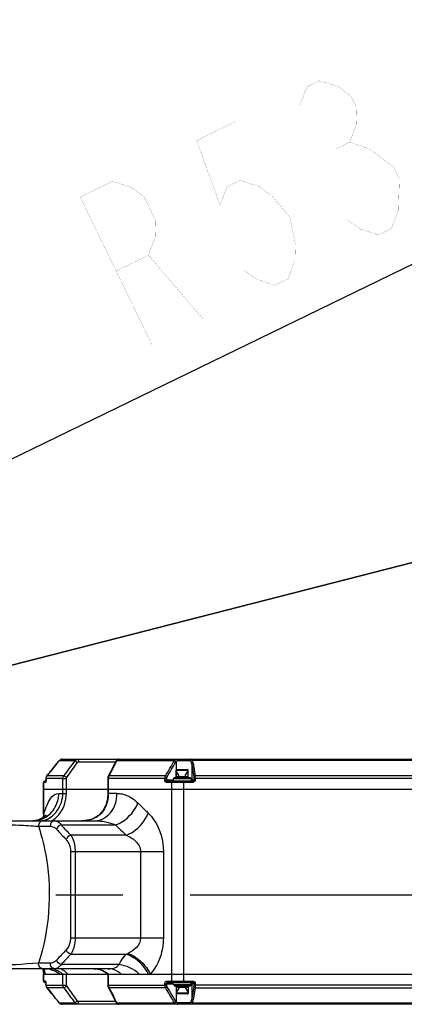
# Model space of a CAD drawing. Header units: millimetres. Extents: x 0 to 11890, y 0 to 8410.
# Tile 77 of 137: x 7762 to 8043, y 1992 to 2711. Entities that reach past the tile are written whole.
import ezdxf

# ---------------------------------------------------------------- set-up
doc = ezdxf.new("R2010")
doc.units = ezdxf.units.MM
doc.header["$LTSCALE"] = 653.95
doc.linetypes.add('CENTER', pattern=[0.6, 0.375, -0.075, 0.075, -0.075])
doc.layers.get('0').update_dxf_attribs({"linetype": 'CONTINUOUS'})
for name, color, linetype in [('204102000001_DXF_AXIS', 7, 'CONTINUOUS'), ('304102000016DXF_CONTINUOUS_LINE', 7, 'CONTINUOUS'), ('304105000070DXF_CONTINUOUS_LINE', 7, 'CONTINUOUS'), ('304106000010DXF_CONTINUOUS_LINE', 7, 'CONTINUOUS'), ('304107000007DXF_CONTINUOUS_LINE', 7, 'CONTINUOUS'), ('304107000008DXF_CONTINUOUS_LINE', 7, 'CONTINUOUS'), ('501023000065DXF_CONTINUOUS_LINE', 7, 'CONTINUOUS'), ('604006000002DXF_CONTINUOUS_LINE', 7, 'CONTINUOUS'), ('ZUIDAYUNDONGFANWEIDXF_DIMENSION', 7, 'CONTINUOUS')]:
    doc.layers.add(name, color=color, linetype=linetype)
doc.styles.get("Standard").update_dxf_attribs({"font": 'txt', "width": 0.7})
doc.dimstyles.new('DIMSTYLE_11', dxfattribs={"dimtxt": 120, "dimasz": 60, "dimexe": 1, "dimexo": 0, "dimtad": 1, "dimdsep": 46, "dimtxsty": 'Standard', "dimblk": '_FILLED', "dimblk1": '_FILLED', "dimblk2": '_FILLED', "dimcen": 0.09, "dimclrt": 5, "dimazin": 2, "dimtp": 0.8, "dimtm": 0.8, "dimtfac": 1, "dimtofl": 0, "dimtmove": 0, "dimatfit": 3, "dimldrblk": '_FILLED', "dimfxl": 0, "dimtolj": 1, "dimarcsym": 0})
doc.dimstyles.new('DIMSTYLE_12', dxfattribs={"dimtxt": 120, "dimasz": 60, "dimexe": 1, "dimexo": 0, "dimtad": 1, "dimdec": 0, "dimdsep": 46, "dimtxsty": 'Standard', "dimblk": '_FILLED', "dimblk1": '_FILLED', "dimblk2": '_FILLED', "dimcen": 0.09, "dimclrt": 5, "dimazin": 2, "dimtp": 2, "dimtm": 2, "dimtfac": 1, "dimtdec": 0, "dimtofl": 0, "dimtmove": 0, "dimatfit": 3, "dimldrblk": '_FILLED', "dimfxl": 0, "dimtolj": 1, "dimarcsym": 0})

# ---------------------------------------------------------------- blocks, each defined once
blk = doc.blocks.new('_FILLED')
at = {"color": 0, "linetype": 'ByBlock'}
blk.add_solid([(0, 0), (-1, 0.167), (-1, -0.167)], dxfattribs=at)
blk = doc.blocks.new('*D20')
at = {"layer": 'ZUIDAYUNDONGFANWEIDXF_DIMENSION', "color": 2, "linetype": 'Continuous'}
for p, q in [((7101.47, 2072.36), (8154.88, 2584.54)), ((7586.21, 2308.04), (7101.47, 2072.36)), ((7586.21, 2308.04), (7586.21, 2308.04))]:
    blk.add_line(p, q, dxfattribs=at)
at = {"layer": 'ZUIDAYUNDONGFANWEIDXF_DIMENSION', "color": 2, "linetype": 'Continuous', "xscale": 60, "yscale": 60, "zscale": 60, "rotation": 205.9299928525}
blk.add_blockref('_FILLED', (7586.21, 2308.04), dxfattribs=at)
blk = doc.blocks.new('*D21')
at = {"layer": 'ZUIDAYUNDONGFANWEIDXF_DIMENSION', "color": 2, "linetype": 'Continuous'}
for p, q in [((7101.47, 2072.36), (9596.57, 2711.23)), ((9052.85, 2572.01), (7101.47, 2072.36)), ((9052.85, 2572.01), (9052.85, 2572.01))]:
    blk.add_line(p, q, dxfattribs=at)
at = {"layer": 'ZUIDAYUNDONGFANWEIDXF_DIMENSION', "color": 2, "linetype": 'Continuous', "xscale": 60, "yscale": 60, "zscale": 60, "rotation": 194.361527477}
blk.add_blockref('_FILLED', (9052.85, 2572.01), dxfattribs=at)

msp = doc.modelspace()

# ---------------------------------------------------------------- linework, layer by layer
at = {"layer": '204102000001_DXF_AXIS', "color": 7, "linetype": 'CENTER'}
msp.add_line((7101.466, 2072.359), (8505.374, 2072.359), dxfattribs=at)
at = {"layer": '304102000016DXF_CONTINUOUS_LINE', "color": 7, "linetype": 'Continuous'}
for p, q in [((7779.182, 2149.359), (8380.935, 2149.359)), ((7779.182, 2131.166), (7779.182, 2149.359)), ((7826.115, 2149.359), (7826.115, 2146.359)), ((7778.304, 2128.264), (7774.811, 2126.827)), ((7779.181, 2131.166), (7779.056, 2128.823)), ((7685.169, 2126.359), (7816.812, 2126.359)), ((7774.811, 2126.827), (7771.198, 2126.359)), ((7826.459, 2018.359), (7685.153, 2018.359)), ((7778.883, 2018.326), (7779.15, 2015.122)), ((7779.15, 2015.122), (7779.181, 2014.359)), ((7779.18, 2014.359), (7826.115, 2014.359)), ((7779.281, 2018.359), (7780.262, 2018.325)), ((7825.469, 2015.131), (7826.285, 2014.359)), ((7826.285, 2014.359), (8285.923, 2014.359))]:
    msp.add_line(p, q, dxfattribs=at)
at = {"layer": '304102000016DXF_CONTINUOUS_LINE', "color": 9, "linetype": 'Continuous'}
for p, q in [((7779.456, 2131.166), (7779.456, 2149.359)), ((7790.382, 2146.359), (7795.937, 2146.359)), ((7793.318, 2146.359), (7793.318, 2149.359)), ((7795.937, 2146.359), (7795.937, 2149.359)), ((7832.759, 2146.359), (7826.115, 2146.359)), ((7826.504, 2149.359), (7826.504, 2146.359)), ((7872.989, 2014.359), (7872.989, 2149.359)), ((7881.617, 2014.359), (7881.617, 2149.359)), ((7779.182, 2131.166), (7779.456, 2131.166)), ((7779.456, 2131.166), (7779.544, 2131.471)), ((7775.558, 2122.359), (7784.166, 2122.359)), ((7792.051, 2123.359), (7831.799, 2123.359)), ((7839.54, 2115.859), (7799.081, 2115.859)), ((7798.94, 2103.859), (7866.701, 2103.859)), ((7798.94, 2103.859), (7798.94, 2040.859)), ((7802.315, 2103.859), (7802.315, 2040.859)), ((7850.125, 2103.859), (7850.125, 2040.859)), ((7866.701, 2103.859), (7866.701, 2040.859)), ((7798.94, 2040.859), (7866.701, 2040.859)), ((7799.081, 2028.859), (7839.609, 2028.859)), ((7784.166, 2022.359), (7775.558, 2022.359)), ((7834.395, 2021.359), (7792.051, 2021.359)), ((7779.15, 2015.122), (7779.353, 2015.133)), ((7779.405, 2014.735), (7779.353, 2015.133)), ((7779.456, 2014.359), (7779.405, 2014.735))]:
    msp.add_line(p, q, dxfattribs=at)
at = {"layer": '304102000016DXF_CONTINUOUS_LINE', "color": 7, "linetype": 'Continuous'}
for points in [[(7826.115, 2146.359), (7825.846, 2142.528), (7824.647, 2137.688), (7822.524, 2133.52), (7819.478, 2130.202), (7815.527, 2127.872)], [(7781.184, 2130.712), (7781.157, 2130.674), (7780.373, 2129.803), (7778.304, 2128.264)], [(7815.527, 2127.872), (7810.821, 2126.618), (7807.046, 2126.359)], [(7780.262, 2018.325), (7781.448, 2018.177), (7781.789, 2018.103)], [(7815.965, 2018.359), (7818.552, 2018.174), (7822.298, 2017.126), (7825.469, 2015.131)]]:
    msp.add_lwpolyline(points, dxfattribs=at)
at = {"layer": '304102000016DXF_CONTINUOUS_LINE', "color": 9, "linetype": 'Continuous'}
for centre, radius, start, end in [((8437.063, 2729.199), 833.533, 225.043101, 225.777465), ((7731.719, 2133.498), 47.794, 354.576567, 357.203634), ((7766.944, 2129.152), 12.812, 0.089551, 10.427325), ((7771.141, 2144.933), 18.573, 270.176446, 280.198442), ((7771.137, 2144.971), 18.612, 280.19009, 285.554476), ((7771.142, 2144.946), 18.586, 285.560866, 288.236375), ((7776.527, 2144.658), 18.299, 270.000631, 273.669523), ((7771.09, 2145.101), 18.75, 288.23886, 292.541156), ((7776.525, 2144.677), 18.318, 273.670781, 277.337113), ((7776.422, 2138.942), 12.676, 285.216044, 290.2372), ((7776.363, 2141.235), 17.401, 301.10729, 302.704595), ((7775.861, 2142.004), 18.32, 302.724682, 306.50431), ((8259.208, 2554.195), 635.496, 222.683868, 223.610681), ((8419.201, 2721.909), 838.632, 225.53854, 226.274939), ((8255.497, 2552.473), 636.234, 222.803702, 223.731265), ((8255.497, 1592.245), 636.234, 136.268735, 137.196298), ((8259.208, 1590.523), 635.496, 136.389319, 137.316132), ((7798.185, 2115.837), 96.338, 295.466615, 296.341749), ((7723.892, 2010.508), 55.653, 4.767815, 8.075508), ((7779.272, 1999.787), 18.572, 78.359536, 89.973283), ((7766.982, 2013.761), 13.567, 2.527525, 3.440473), ((7779.28, 1999.831), 18.527, 77.239106, 78.356451), ((7779.229, 1999.647), 18.718, 65.82955, 77.210507), ((7779.042, 1999.274), 19.135, 52.033255, 65.778428), ((7781.032, 1999.423), 21.799, 45.165975, 50.295484), ((7780.749, 1999.13), 22.206, 43.29965, 45.180994), ((7817.308, 2005.109), 13.076, 45.027837, 46.509756)]:
    msp.add_arc(centre, radius, start, end, dxfattribs=at)
for points, knots in [([(7778.278, 2127.784), (7781.807, 2129.248), (7788.133, 2134.559), (7790.382, 2142.46), (7790.382, 2146.359)], [0, 0, 0, 0, 0.4949557, 1, 1, 1, 1]), ([(7779.544, 2131.471), (7780.177, 2133.645), (7781.533, 2137.514), (7784.312, 2143.132), (7788.025, 2146.359), (7790.382, 2146.359)], [0, 0, 0, 0, 0.3533765, 0.6321287, 1, 1, 1, 1]), ([(7780.806, 2127.049), (7784.183, 2128.29), (7790.699, 2133.793), (7793.318, 2141.95), (7793.318, 2146.359)], [0, 0, 0, 0, 0.4493186, 1, 1, 1, 1]), ([(7786.76, 2127.278), (7788.108, 2128.275), (7793.336, 2133.289), (7795.937, 2140.839), (7795.937, 2146.359)], [0, 0, 0, 0, 0.233001, 1, 1, 1, 1]), ([(7826.504, 2146.359), (7826.504, 2142.51), (7825.099, 2134.721), (7819, 2129.194), (7815.593, 2127.839)], [0, 0, 0, 0, 0.5121201, 1, 1, 1, 1]), ([(7816.812, 2126.359), (7821.048, 2126.359), (7830.222, 2131.735), (7832.759, 2141.395), (7832.759, 2146.359)], [0, 0, 0, 0, 0.4603912, 1, 1, 1, 1]), ([(7832.759, 2146.359), (7834.089, 2146.359), (7839.806, 2145.719), (7845.01, 2142.454), (7848.11, 2139.359)], [0, 0, 0, 0, 0.2329036, 1, 1, 1, 1]), ([(7831.799, 2123.359), (7833.582, 2123.985), (7840.522, 2127.48), (7846.012, 2133.898), (7848.11, 2139.359)], [0, 0, 0, 0, 0.2441802, 1, 1, 1, 1]), ([(7839.54, 2115.859), (7841.303, 2116.494), (7848.186, 2120.026), (7853.606, 2126.424), (7855.718, 2131.859)], [0, 0, 0, 0, 0.2431815, 1, 1, 1, 1]), ([(7855.718, 2131.859), (7857.341, 2130.28), (7863.83, 2122.378), (7866.701, 2111.766), (7866.701, 2103.859)], [0, 0, 0, 0, 0.2226266, 1, 1, 1, 1]), ([(7701.237, 2124.396), (7708.36, 2123.925), (7722.249, 2123.2), (7742.158, 2123.793), (7759.816, 2123.462), (7770.688, 2122.68), (7775.558, 2122.359)], [0, 0, 0, 0, 0.2879641, 0.560407, 0.8031159, 1, 1, 1, 1]), ([(7778.898, 2126.359), (7778.019, 2126.359), (7776.125, 2125.329), (7775.558, 2123.357), (7775.558, 2122.359)], [0, 0, 0, 0, 0.4683615, 1, 1, 1, 1]), ([(7775.558, 2122.359), (7778.134, 2114.526), (7786.014, 2081.77), (7783.491, 2046.481), (7775.558, 2022.359)], [0, 0, 0, 0, 0.2451289, 1, 1, 1, 1]), ([(7778.865, 2126.509), (7779.009, 2126.536), (7779.305, 2126.597), (7779.599, 2126.67), (7779.749, 2126.711)], [0, 0, 0, 0, 0.4857905, 1, 1, 1, 1]), ([(7778.865, 2126.509), (7778.977, 2126.52), (7779.208, 2126.514), (7779.432, 2126.456), (7779.541, 2126.416)], [0, 0, 0, 0, 0.4932781, 1, 1, 1, 1]), ([(7787.457, 2126.359), (7786.589, 2126.359), (7784.714, 2125.315), (7784.166, 2123.355), (7784.166, 2122.359)], [0, 0, 0, 0, 0.4657962, 1, 1, 1, 1]), ([(7784.166, 2122.359), (7785.395, 2122.359), (7787.128, 2121.67), (7788.376, 2120.51), (7788.701, 2120.159)], [0, 0, 0, 0, 0.7200139, 1, 1, 1, 1]), ([(7787.457, 2126.359), (7787.863, 2126.359), (7789.748, 2126.048), (7791.219, 2124.568), (7792.051, 2123.359)], [0, 0, 0, 0, 0.2167515, 1, 1, 1, 1]), ([(7799.081, 2115.859), (7799.594, 2115.14), (7801.623, 2111.46), (7802.315, 2107.154), (7802.315, 2103.859)], [0, 0, 0, 0, 0.2114446, 1, 1, 1, 1]), ([(7839.54, 2115.859), (7842.04, 2114.782), (7846.921, 2112.071), (7850.124, 2106.68), (7850.125, 2103.859)], [0, 0, 0, 0, 0.4911232, 1, 1, 1, 1]), ([(7795.76, 2112.659), (7796.237, 2112.161), (7798.156, 2109.627), (7798.94, 2106.33), (7798.94, 2103.859)], [0, 0, 0, 0, 0.21815, 1, 1, 1, 1]), ([(7798.94, 2040.859), (7798.94, 2039.972), (7798.67, 2036.829), (7797.331, 2033.701), (7795.76, 2032.059)], [0, 0, 0, 0, 0.2808402, 1, 1, 1, 1]), ([(7802.315, 2040.859), (7802.315, 2039.678), (7802.044, 2035.528), (7800.819, 2031.297), (7799.081, 2028.859)], [0, 0, 0, 0, 0.2829837, 1, 1, 1, 1]), ([(7850.125, 2040.859), (7850.125, 2038.29), (7847.473, 2033.32), (7843.156, 2030.601), (7840.933, 2029.502)], [0, 0, 0, 0, 0.5089134, 1, 1, 1, 1]), ([(7866.701, 2040.859), (7866.701, 2038.257), (7865.875, 2028.783), (7861.767, 2019.497), (7857.158, 2014.359)], [0, 0, 0, 0, 0.2737877, 1, 1, 1, 1]), ([(7834.395, 2021.359), (7834.669, 2022.028), (7836.041, 2024.768), (7837.999, 2027.171), (7839.609, 2028.859)], [0, 0, 0, 0, 0.2364709, 1, 1, 1, 1]), ([(7855.744, 2014.359), (7853.417, 2019.396), (7847.995, 2025.205), (7841.314, 2028.307), (7839.609, 2028.859)], [0, 0, 0, 0, 0.7558319, 1, 1, 1, 1]), ([(7840.933, 2029.502), (7846.24, 2027.532), (7852.551, 2022.491), (7856.407, 2016.036), (7857.158, 2014.359)], [0, 0, 0, 0, 0.7549813, 1, 1, 1, 1]), ([(7775.558, 2022.359), (7764.643, 2021.64), (7746.961, 2020.282), (7722.042, 2021.024), (7708.067, 2020.563), (7700.869, 2020.182)], [0, 0, 0, 0, 0.4390871, 0.710687, 1, 1, 1, 1]), ([(7778.898, 2018.359), (7778.02, 2018.359), (7776.126, 2019.389), (7775.558, 2021.362), (7775.558, 2022.359)], [0, 0, 0, 0, 0.4683617, 1, 1, 1, 1]), ([(7788.701, 2024.559), (7788.376, 2024.209), (7787.128, 2023.049), (7785.395, 2022.359), (7784.166, 2022.359)], [0, 0, 0, 0, 0.279986, 1, 1, 1, 1]), ([(7787.457, 2018.359), (7786.589, 2018.359), (7784.714, 2019.404), (7784.166, 2021.363), (7784.166, 2022.359)], [0, 0, 0, 0, 0.4657962, 1, 1, 1, 1]), ([(7792.051, 2021.359), (7791.733, 2020.897), (7790.594, 2019.444), (7788.762, 2018.359), (7787.457, 2018.359)], [0, 0, 0, 0, 0.3006143, 1, 1, 1, 1]), ([(7826.459, 2018.359), (7828.079, 2018.359), (7831.196, 2018.276), (7833.549, 2020.35), (7834.395, 2021.359)], [0, 0, 0, 0, 0.5514935, 1, 1, 1, 1]), ([(7793.337, 2014.359), (7792.844, 2014.758), (7790.921, 2016.17), (7788.735, 2017.237), (7787.057, 2017.742)], [0, 0, 0, 0, 0.265669, 1, 1, 1, 1]), ([(7815.966, 2018.359), (7816.96, 2018.356), (7820.665, 2018.106), (7824.332, 2016.47), (7826.307, 2014.595)], [0, 0, 0, 0, 0.2673414, 1, 1, 1, 1]), ([(7835.979, 2014.359), (7835.312, 2014.99), (7832.597, 2017.184), (7829.03, 2018.359), (7826.459, 2018.359)], [0, 0, 0, 0, 0.2632346, 1, 1, 1, 1])]:
    msp.add_open_spline(points, degree=3, knots=knots, dxfattribs=at)
for points in [[(7777.372, 2126.359), (7777.872, 2126.359), (7778.373, 2126.419), (7778.865, 2126.509)], [(7792.051, 2123.359), (7790.58, 2122.889), (7789.227, 2121.611), (7788.701, 2120.159)], [(7815.593, 2127.839), (7812.906, 2126.77), (7809.937, 2126.361), (7807.046, 2126.359)], [(7816.812, 2126.359), (7821.907, 2126.359), (7827.138, 2125.416), (7831.799, 2123.359)], [(7799.081, 2115.859), (7797.621, 2115.378), (7796.291, 2114.102), (7795.76, 2112.659)], [(7799.081, 2028.859), (7797.621, 2029.34), (7796.291, 2030.617), (7795.76, 2032.059)], [(7792.051, 2021.359), (7790.58, 2021.83), (7789.227, 2023.107), (7788.701, 2024.559)], [(7849.042, 2014.359), (7845.197, 2018.167), (7839.768, 2020.718), (7834.395, 2021.359)], [(7779.353, 2015.133), (7779.489, 2016.204), (7779.485, 2017.303), (7779.327, 2018.37)], [(7780.524, 2014.575), (7780.447, 2015.849), (7780.186, 2017.128), (7779.738, 2018.323)], [(7787.057, 2017.742), (7785.766, 2018.13), (7784.408, 2018.359), (7783.059, 2018.359)], [(7794.958, 2016.194), (7793.972, 2017.012), (7792.906, 2017.745), (7791.782, 2018.36)]]:
    msp.add_open_spline(points, degree=3, dxfattribs=at)
at = {"layer": '304105000070DXF_CONTINUOUS_LINE', "color": 7, "linetype": 'Continuous'}
for p, q in [((7874.466, 2157.959), (7886.466, 2157.959)), ((7874.466, 2156.959), (7874.466, 2157.959)), ((7886.466, 2156.959), (7886.466, 2157.959)), ((7874.466, 2006.759), (7874.466, 2005.759)), ((7874.466, 2005.759), (7886.466, 2005.759)), ((7886.466, 2006.759), (7886.466, 2005.759))]:
    msp.add_line(p, q, dxfattribs=at)
at = {"layer": '304106000010DXF_CONTINUOUS_LINE', "color": 7, "linetype": 'Continuous'}
for p, q in [((7886.966, 2156.959), (7873.966, 2156.959)), ((7873.966, 2156.959), (7873.966, 2155.359)), ((7886.966, 2156.959), (7886.966, 2155.359)), ((7873.966, 2006.759), (7873.966, 2008.359)), ((7873.966, 2006.759), (7886.966, 2006.759)), ((7886.966, 2006.759), (7886.966, 2008.359))]:
    msp.add_line(p, q, dxfattribs=at)
at = {"layer": '304107000007DXF_CONTINUOUS_LINE', "color": 7, "linetype": 'Continuous'}
for p, q in [((7779.182, 2014.359), (8363.773, 2014.359)), ((7779.182, 2009.359), (7779.182, 2014.359)), ((7826.115, 2014.359), (7826.115, 2006.382)), ((7780.963, 2008.359), (7780.181, 2008.359)), ((7781.035, 2007.77), (7781.048, 2007.359)), ((7781.048, 2006.385), (7781.048, 2007.359)), ((7869.861, 2008.359), (7887.909, 2008.359)), ((8378.15, 1992.359), (7792.916, 1992.359))]:
    msp.add_line(p, q, dxfattribs=at)
at = {"layer": '304107000007DXF_CONTINUOUS_LINE', "color": 9, "linetype": 'Continuous'}
for p, q in [((7779.456, 2009.359), (7779.456, 2014.359)), ((7793.318, 2006.38), (7793.318, 2014.359)), ((7795.937, 2006.38), (7795.937, 2014.359)), ((7826.504, 2014.359), (7826.504, 2006.382)), ((7872.989, 2009.359), (7872.989, 2014.359)), ((7881.617, 2009.359), (7881.617, 2014.359)), ((7780.573, 2009.359), (7779.182, 2009.359)), ((7781.048, 2007.359), (7781.077, 2007.359)), ((7781.048, 2006.385), (7795.937, 2006.38)), ((7781.077, 2006.385), (7781.077, 2007.359)), ((7826.504, 2006.382), (7826.115, 2006.382)), ((7826.504, 2006.382), (7832.242, 2006.382)), ((7832.242, 2006.382), (7869.187, 2006.382)), ((7867.79, 2007.359), (7873.966, 2007.359)), ((7867.79, 2006.382), (7867.79, 2007.359)), ((7869.109, 2009.359), (7888.026, 2009.359)), ((7869.187, 2006.382), (7869.187, 2007.359)), ((7875.966, 2005.759), (7875.966, 1994.2)), ((7890.016, 2007.359), (7886.966, 2007.359)), ((7887.359, 2007.359), (7887.359, 1996.073)), ((7888.913, 2007.359), (7888.913, 2006.533)), ((7890.016, 2006.533), (7888.913, 2006.533)), ((7890.016, 2007.359), (7890.016, 2006.533)), ((7890.016, 2006.533), (8114.754, 2006.534)), ((7781.712, 2004.529), (7781.72, 2004.549)), ((7781.72, 2004.549), (7793.911, 2004.551)), ((7826.992, 2004.552), (7868.266, 2004.55)), ((7888.821, 2005.176), (7887.359, 1996.073)), ((7889.892, 2004.498), (7888.431, 1995.395)), ((7889.892, 2004.498), (8114.917, 2004.499)), ((7788.991, 1995.56), (7788.998, 1995.579)), ((7790.581, 1993.537), (7790.604, 1993.538)), ((7790.604, 1993.538), (7802.206, 1993.53)), ((7831.783, 1994.359), (7804.656, 1994.359)), ((7832.523, 1993.531), (7874.76, 1993.533)), ((7886.173, 1993.359), (7877.157, 1993.359)), ((7887.864, 1993.325), (8118.995, 1993.325))]:
    msp.add_line(p, q, dxfattribs=at)
at = {"layer": '304107000007DXF_CONTINUOUS_LINE', "color": 7, "linetype": 'Continuous'}
for points in [[(7780.88, 2008.691), (7780.876, 2008.697), (7780.919, 2008.57)], [(7780.919, 2008.57), (7780.986, 2008.246), (7781.035, 2007.77)], [(7781.048, 2006.385), (7781.219, 2005.401), (7781.712, 2004.529)], [(7826.115, 2006.382), (7826.239, 2005.48), (7826.528, 2004.786)], [(7781.712, 2004.529), (7784.226, 2001.439), (7787.07, 1997.934), (7788.991, 1995.56)], [(7826.528, 2004.786), (7828.445, 2001.279), (7830.527, 1997.123), (7831.966, 1993.956)], [(7788.991, 1995.56), (7789.301, 1995.173), (7790.253, 1993.962), (7790.581, 1993.537)], [(7790.581, 1993.537), (7791.425, 1992.782), (7792.44, 1992.402), (7792.916, 1992.359)], [(7831.966, 1993.955), (7832.41, 1993.233), (7833.093, 1992.664), (7833.923, 1992.381), (7834.242, 1992.359)]]:
    msp.add_lwpolyline(points, dxfattribs=at)
at = {"layer": '304107000007DXF_CONTINUOUS_LINE', "color": 9, "linetype": 'Continuous'}
msp.add_lwpolyline([(7796.12, 2005.77), (7796.027, 2005.941), (7795.962, 2006.145), (7795.937, 2006.38)], dxfattribs=at)
at = {"layer": '304107000007DXF_CONTINUOUS_LINE', "color": 7, "linetype": 'Continuous'}
msp.add_arc((7780.182, 2009.359), 1, 180, 270, dxfattribs=at)
at = {"layer": '304107000007DXF_CONTINUOUS_LINE', "color": 9, "linetype": 'Continuous'}
for centre, radius, start, end in [((7784.003, 2006.385), 2.926, 180.006163, 186.023411), ((7784.014, 2006.386), 2.937, 186.016402, 194.096533), ((7784.004, 2006.384), 2.927, 194.11572, 203.463784), ((8098.687, 2211.028), 365.619, 214.152551, 216.266366), ((7830.319, 2006.383), 3.815, 180.010434, 187.39967), ((7784.077, 2006.415), 3.006, 203.442482, 215.153778), ((7784.04, 2006.389), 2.961, 215.160691, 218.414996), ((5466.819, 118.635), 2985.873, 38.947511, 39.169168), ((8090.355, 2219.063), 365.917, 215.890213, 218.050156), ((7829.722, 2006.192), 3.185, 203.471954, 210.977139), ((3061.533, -836.182), 5583.408, 30.451441, 30.582672), ((2991.312, -877.646), 5666.335, 30.452651, 30.5813), ((7710.944, 1932.54), 100.332, 37.441969, 38.925347), ((7745.428, 1955.887), 94.882, 23.374826, 23.742438), ((7876.274, 1997.634), 11.195, 341.075929, 351.986716), ((7878.503, 1997), 10.056, 338.564781, 350.816262)]:
    msp.add_arc(centre, radius, start, end, dxfattribs=at)
for points, knots in [([(7779.587, 2008.859), (7779.587, 2008.907), (7779.612, 2009.016), (7779.67, 2009.109), (7779.707, 2009.157)], [0, 0, 0, 0, 0.4396017, 1, 1, 1, 1]), ([(7780.681, 2009.311), (7780.664, 2009.326), (7780.631, 2009.349), (7780.591, 2009.359), (7780.573, 2009.359)], [0, 0, 0, 0, 0.5389518, 1, 1, 1, 1]), ([(7780.92, 2008.806), (7780.892, 2008.915), (7780.834, 2009.093), (7780.737, 2009.261), (7780.681, 2009.311)], [0, 0, 0, 0, 0.5983019, 1, 1, 1, 1]), ([(7780.703, 2008.859), (7780.703, 2008.907), (7780.728, 2009.016), (7780.786, 2009.109), (7780.823, 2009.157)], [0, 0, 0, 0, 0.4396624, 1, 1, 1, 1]), ([(7780.824, 2008.604), (7780.788, 2008.637), (7780.726, 2008.714), (7780.703, 2008.812), (7780.703, 2008.859)], [0, 0, 0, 0, 0.5057989, 1, 1, 1, 1]), ([(7781.009, 2008.36), (7780.997, 2008.439), (7780.972, 2008.589), (7780.939, 2008.737), (7780.92, 2008.806)], [0, 0, 0, 0, 0.527774, 1, 1, 1, 1]), ([(7793.911, 2004.551), (7794.235, 2004.518), (7795.027, 2005.007), (7795.717, 2005.439), (7796.12, 2005.77)], [0, 0, 0, 0, 0.3841, 1, 1, 1, 1]), ([(7867.79, 2007.359), (7867.79, 2007.616), (7867.86, 2008.42), (7868.53, 2009.359), (7869.109, 2009.359)], [0, 0, 0, 0, 0.3067652, 1, 1, 1, 1]), ([(7869.109, 2009.359), (7869.109, 2009.125), (7869.04, 2008.656), (7869.604, 2008.508), (7869.709, 2008.617)], [0, 0, 0, 0, 0.6075788, 1, 1, 1, 1]), ([(7869.187, 2007.359), (7869.187, 2007.584), (7869.188, 2007.869), (7869.455, 2008.267), (7869.635, 2008.122), (7869.692, 2008.053)], [0, 0, 0, 0, 0.5754537, 0.7701857, 1, 1, 1, 1]), ([(7872.989, 2009.359), (7872.989, 2009.126), (7872.918, 2008.658), (7873.481, 2008.508), (7873.584, 2008.617)], [0, 0, 0, 0, 0.6090265, 1, 1, 1, 1]), ([(7881.617, 2009.359), (7881.617, 2009.242), (7881.613, 2008.989), (7881.599, 2008.788), (7881.58, 2008.41), (7881.531, 2008.576), (7881.524, 2008.617)], [0, 0, 0, 0, 0.3557027, 0.6926262, 0.8727239, 1, 1, 1, 1]), ([(7887.005, 2008.19), (7887.066, 2008.152), (7887.177, 2008.064), (7887.227, 2007.925), (7887.227, 2007.859)], [0, 0, 0, 0, 0.5216473, 1, 1, 1, 1]), ([(7887.227, 2007.859), (7887.227, 2007.812), (7887.202, 2007.703), (7887.143, 2007.61), (7887.106, 2007.562)], [0, 0, 0, 0, 0.438932, 1, 1, 1, 1]), ([(7887.909, 2008.359), (7888.132, 2008.359), (7888.658, 2008.383), (7888.702, 2007.78), (7888.582, 2007.634)], [0, 0, 0, 0, 0.5416987, 1, 1, 1, 1]), ([(7888.026, 2009.359), (7888.026, 2009.242), (7888.022, 2008.99), (7888.008, 2008.788), (7887.989, 2008.41), (7887.939, 2008.576), (7887.932, 2008.617)], [0, 0, 0, 0, 0.3556133, 0.6924628, 0.8725821, 1, 1, 1, 1]), ([(7888.026, 2009.359), (7888.532, 2009.359), (7889.592, 2008.933), (7890.016, 2007.871), (7890.016, 2007.359)], [0, 0, 0, 0, 0.4971567, 1, 1, 1, 1]), ([(7888.913, 2006.533), (7888.913, 2006.222), (7888.925, 2005.867), (7888.849, 2005.486), (7888.812, 2005.445)], [0, 0, 0, 0, 0.8482806, 1, 1, 1, 1]), ([(7826.992, 2004.552), (7826.893, 2004.561), (7826.714, 2004.597), (7826.567, 2004.717), (7826.528, 2004.786)], [0, 0, 0, 0, 0.5571329, 1, 1, 1, 1]), ([(7826.992, 2004.552), (7827.487, 2003.679), (7829.376, 2000.257), (7831.11, 1996.747), (7832.279, 1994.089)], [0, 0, 0, 0, 0.2569764, 1, 1, 1, 1]), ([(7802.206, 1993.53), (7802.29, 1993.57), (7802.871, 1993.957), (7803.424, 1994.377), (7803.897, 1994.75)], [0, 0, 0, 0, 0.1333862, 1, 1, 1, 1]), ([(7804.535, 1992.359), (7804.588, 1992.359), (7804.568, 1992.664), (7804.685, 1993.19), (7804.656, 1993.888), (7804.656, 1994.359)], [0, 0, 0, 0, 0.0793453, 0.2957615, 1, 1, 1, 1]), ([(7832.523, 1993.531), (7832.399, 1993.565), (7832.173, 1993.662), (7832.01, 1993.854), (7831.966, 1993.955)], [0, 0, 0, 0, 0.5382328, 1, 1, 1, 1]), ([(7876.685, 1992.359), (7876.887, 1992.359), (7877.165, 1992.734), (7877.076, 1993.046), (7877.035, 1993.157)], [0, 0, 0, 0, 0.6315739, 1, 1, 1, 1]), ([(7886.988, 1992.359), (7886.79, 1992.359), (7886.323, 1992.447), (7886.275, 1992.989), (7886.383, 1993.157)], [0, 0, 0, 0, 0.4973043, 1, 1, 1, 1]), ([(7886.864, 1994.003), (7886.811, 1993.85), (7886.793, 1993.425), (7886.368, 1993.572), (7886.279, 1993.676)], [0, 0, 0, 0, 0.5418962, 1, 1, 1, 1]), ([(7887.864, 1993.325), (7887.822, 1993.183), (7887.688, 1992.768), (7887.29, 1992.359), (7886.988, 1992.359)], [0, 0, 0, 0, 0.328781, 1, 1, 1, 1])]:
    msp.add_open_spline(points, degree=3, knots=knots, dxfattribs=at)
for points in [[(7780.429, 2008.359), (7780.102, 2008.359), (7779.587, 2008.533), (7779.587, 2008.859)], [(7781.077, 2007.359), (7781.077, 2007.694), (7781.057, 2008.029), (7781.009, 2008.36)], [(7793.911, 2004.551), (7793.576, 2005.007), (7793.26, 2005.733), (7793.561, 2006.212)], [(7826.536, 2005.891), (7826.579, 2005.559), (7826.667, 2005.23), (7826.801, 2004.923)], [(7868.266, 2004.55), (7867.981, 2005.035), (7867.733, 2005.711), (7867.985, 2006.213)], [(7869.506, 2005.161), (7869.315, 2005.484), (7869.148, 2005.935), (7869.317, 2006.269)], [(7890.016, 2006.533), (7890.016, 2005.853), (7889.989, 2005.17), (7889.892, 2004.498)], [(7868.266, 2004.55), (7868.624, 2004.555), (7869.162, 2004.686), (7869.221, 2005.039)], [(7889.892, 2004.498), (7889.569, 2004.507), (7888.867, 2004.809), (7889.09, 2005.043)], [(7792.916, 1992.359), (7792.051, 1992.363), (7791.127, 1992.848), (7790.604, 1993.538)], [(7804.535, 1992.359), (7803.666, 1992.359), (7802.729, 1992.836), (7802.206, 1993.53)], [(7804.656, 1994.359), (7804.371, 1994.359), (7804.065, 1994.52), (7803.897, 1994.75)], [(7832.523, 1993.531), (7832.697, 1993.218), (7832.932, 1992.927), (7833.219, 1992.715)], [(7833.219, 1992.715), (7833.509, 1992.5), (7833.88, 1992.359), (7834.24, 1992.359)], [(7874.76, 1993.533), (7875.116, 1993.557), (7875.635, 1993.714), (7875.688, 1994.067)], [(7876.685, 1992.359), (7875.933, 1992.359), (7875.14, 1992.885), (7874.76, 1993.533)], [(7877.157, 1993.359), (7876.671, 1993.359), (7876.175, 1993.764), (7875.966, 1994.203)], [(7887.864, 1993.325), (7887.552, 1993.374), (7886.939, 1993.619), (7887.102, 1993.89)], [(7888.431, 1995.395), (7888.107, 1995.404), (7887.406, 1995.706), (7887.629, 1995.941)]]:
    msp.add_open_spline(points, degree=3, dxfattribs=at)
at = {"layer": '304107000008DXF_CONTINUOUS_LINE', "color": 7, "linetype": 'Continuous'}
for p, q in [((7792.923, 2171.359), (8378.15, 2171.359)), ((7831.966, 2169.763), (7831.966, 2169.762)), ((7781.048, 2157.334), (7781.048, 2156.359)), ((7826.115, 2157.337), (7826.115, 2149.359)), ((7779.182, 2149.359), (7779.182, 2154.359)), ((7780.963, 2155.359), (7780.181, 2155.359)), ((7780.918, 2155.146), (7780.893, 2155.063)), ((7780.985, 2155.467), (7780.918, 2155.146)), ((7887.909, 2155.359), (7869.861, 2155.359)), ((7779.182, 2149.359), (8363.773, 2149.359))]:
    msp.add_line(p, q, dxfattribs=at)
at = {"layer": '304107000008DXF_CONTINUOUS_LINE', "color": 9, "linetype": 'Continuous'}
for p, q in [((7788.998, 2168.139), (7788.991, 2168.159)), ((7790.604, 2170.181), (7790.581, 2170.182)), ((7802.206, 2170.188), (7790.604, 2170.181)), ((7804.656, 2169.359), (7831.783, 2169.359)), ((7874.76, 2170.185), (7832.523, 2170.188)), ((7875.966, 2169.518), (7875.966, 2157.959)), ((7877.157, 2170.359), (7886.173, 2170.359)), ((7887.359, 2167.646), (7887.359, 2156.359)), ((7887.359, 2167.646), (7888.821, 2158.543)), ((8118.995, 2170.394), (7887.864, 2170.394)), ((7888.431, 2168.324), (7889.892, 2159.221)), ((7793.318, 2157.339), (7781.048, 2157.334)), ((7781.077, 2157.334), (7781.077, 2156.359)), ((7781.72, 2159.17), (7781.712, 2159.189)), ((7793.911, 2159.168), (7781.72, 2159.17)), ((7793.318, 2157.339), (7795.937, 2157.339)), ((7793.318, 2149.359), (7793.318, 2157.339)), ((7795.937, 2149.359), (7795.937, 2157.339)), ((7826.504, 2157.337), (7826.115, 2157.337)), ((7832.242, 2157.337), (7826.504, 2157.337)), ((7826.504, 2157.337), (7826.504, 2149.359)), ((7868.266, 2159.169), (7826.992, 2159.166)), ((7869.187, 2157.337), (7832.242, 2157.337)), ((7867.79, 2156.359), (7867.79, 2157.337)), ((7869.187, 2156.359), (7869.187, 2157.337)), ((7890.016, 2157.186), (7888.913, 2157.186)), ((7888.913, 2157.186), (7888.913, 2156.359)), ((8114.917, 2159.219), (7889.892, 2159.221)), ((8114.754, 2157.185), (7890.016, 2157.186)), ((7890.016, 2157.186), (7890.016, 2156.359)), ((7780.573, 2154.359), (7779.182, 2154.359)), ((7779.456, 2149.359), (7779.456, 2154.359)), ((7781.077, 2156.359), (7781.048, 2156.359)), ((7867.79, 2156.359), (7873.966, 2156.359)), ((7888.026, 2154.359), (7869.109, 2154.359)), ((7872.989, 2149.359), (7872.989, 2154.359)), ((7881.617, 2149.359), (7881.617, 2154.359)), ((7886.966, 2156.359), (7890.016, 2156.359))]:
    msp.add_line(p, q, dxfattribs=at)
at = {"layer": '304107000008DXF_CONTINUOUS_LINE', "color": 7, "linetype": 'Continuous'}
for points in [[(7792.923, 2171.359), (7792.437, 2171.316), (7791.42, 2170.934), (7790.581, 2170.182)], [(7834.239, 2171.359), (7833.615, 2171.273), (7832.698, 2170.777), (7832.031, 2169.903), (7831.966, 2169.762)], [(7788.991, 2168.159), (7787.07, 2165.785), (7784.226, 2162.279), (7781.712, 2159.189)], [(7790.581, 2170.182), (7790.253, 2169.756), (7789.301, 2168.546), (7788.991, 2168.159)], [(7831.966, 2169.763), (7830.56, 2166.664), (7828.481, 2162.508), (7826.528, 2158.933)], [(7781.712, 2159.189), (7781.221, 2158.323), (7781.048, 2157.334)], [(7826.528, 2158.933), (7826.273, 2158.351), (7826.115, 2157.337)], [(7781.048, 2156.359), (7781.035, 2155.943), (7780.985, 2155.467)]]:
    msp.add_lwpolyline(points, dxfattribs=at)
at = {"layer": '304107000008DXF_CONTINUOUS_LINE', "color": 9, "linetype": 'Continuous'}
msp.add_lwpolyline([(7795.937, 2157.339), (7795.949, 2157.502), (7795.984, 2157.661), (7796.042, 2157.811), (7796.12, 2157.949)], dxfattribs=at)
for centre, radius, start, end in [((5466.816, 4045.086), 2985.876, 320.830832, 321.052488), ((7710.944, 2231.179), 100.332, 321.074652, 322.558031), ((8090.355, 1944.655), 365.917, 141.949844, 144.109787), ((8098.687, 1952.69), 365.62, 143.733636, 145.847448), ((7745.444, 2207.825), 94.864, 336.256309, 336.6252), ((3061.54, 4999.926), 5583.414, 329.417068, 329.548299), ((2991.381, 5041.326), 5666.255, 329.418682, 329.547333), ((7876.274, 2166.085), 11.195, 8.013284, 18.924071), ((7878.503, 2166.719), 10.056, 9.183738, 21.435218)]:
    msp.add_arc(centre, radius, start, end, dxfattribs=at)
at = {"layer": '304107000008DXF_CONTINUOUS_LINE', "color": 7, "linetype": 'Continuous'}
msp.add_arc((7780.182, 2154.359), 1, 90, 180, dxfattribs=at)
at = {"layer": '304107000008DXF_CONTINUOUS_LINE', "color": 9, "linetype": 'Continuous'}
for points in [[(7792.923, 2171.359), (7792.056, 2171.358), (7791.128, 2170.872), (7790.604, 2170.181)], [(7802.206, 2170.188), (7802.729, 2170.883), (7803.666, 2171.359), (7804.535, 2171.359)], [(7834.239, 2171.359), (7833.546, 2171.359), (7832.86, 2170.793), (7832.523, 2170.188)], [(7874.76, 2170.185), (7875.14, 2170.834), (7875.933, 2171.359), (7876.685, 2171.359)], [(7803.897, 2168.969), (7804.065, 2169.198), (7804.371, 2169.359), (7804.656, 2169.359)], [(7874.76, 2170.185), (7875.115, 2170.146), (7875.612, 2170.001), (7875.689, 2169.652)], [(7875.966, 2169.516), (7876.175, 2169.955), (7876.671, 2170.359), (7877.157, 2170.359)], [(7887.864, 2170.394), (7887.552, 2170.345), (7886.939, 2170.1), (7887.102, 2169.829)], [(7888.431, 2168.324), (7888.107, 2168.315), (7887.406, 2168.012), (7887.629, 2167.778)], [(7793.318, 2157.339), (7793.318, 2157.98), (7793.532, 2158.651), (7793.911, 2159.168)], [(7867.79, 2157.337), (7867.79, 2157.968), (7867.946, 2158.625), (7868.266, 2159.169)], [(7868.266, 2159.169), (7868.624, 2159.164), (7869.162, 2159.033), (7869.221, 2158.68)], [(7869.187, 2157.337), (7869.187, 2157.685), (7869.23, 2158.195), (7869.558, 2158.314)], [(7888.821, 2158.543), (7888.884, 2158.148), (7888.925, 2157.741), (7888.875, 2157.345)], [(7889.892, 2159.221), (7889.569, 2159.212), (7888.867, 2158.91), (7889.09, 2158.675)], [(7889.892, 2159.221), (7889.989, 2158.549), (7890.016, 2157.866), (7890.016, 2157.186)], [(7779.456, 2154.359), (7779.456, 2154.711), (7779.825, 2155.342), (7780.132, 2155.17)], [(7780.573, 2154.359), (7780.573, 2154.69), (7780.727, 2155.225), (7781.058, 2155.225)], [(7781.077, 2156.359), (7781.077, 2156.024), (7781.057, 2155.688), (7781.009, 2155.357)]]:
    msp.add_open_spline(points, degree=3, dxfattribs=at)
for points, knots in [([(7804.535, 2171.359), (7804.588, 2171.359), (7804.568, 2171.055), (7804.685, 2170.529), (7804.656, 2169.831), (7804.656, 2169.359)], [0, 0, 0, 0, 0.0793453, 0.2957615, 1, 1, 1, 1]), ([(7876.685, 2171.359), (7876.887, 2171.359), (7877.165, 2170.984), (7877.076, 2170.672), (7877.035, 2170.562)], [0, 0, 0, 0, 0.6315735, 1, 1, 1, 1]), ([(7886.988, 2171.359), (7886.79, 2171.359), (7886.323, 2171.272), (7886.275, 2170.73), (7886.383, 2170.562)], [0, 0, 0, 0, 0.4973032, 1, 1, 1, 1]), ([(7886.988, 2171.359), (7887.289, 2171.359), (7887.685, 2170.949), (7887.822, 2170.536), (7887.864, 2170.394)], [0, 0, 0, 0, 0.6708464, 1, 1, 1, 1]), ([(7802.206, 2170.188), (7802.29, 2170.149), (7802.871, 2169.762), (7803.424, 2169.342), (7803.897, 2168.969)], [0, 0, 0, 0, 0.1333862, 1, 1, 1, 1]), ([(7832.279, 2169.628), (7831.897, 2168.76), (7830.27, 2165.206), (7828.451, 2161.741), (7826.992, 2159.166)], [0, 0, 0, 0, 0.2426807, 1, 1, 1, 1]), ([(7832.523, 2170.188), (7832.399, 2170.154), (7832.173, 2170.057), (7832.01, 2169.865), (7831.966, 2169.763)], [0, 0, 0, 0, 0.5382401, 1, 1, 1, 1]), ([(7886.173, 2170.359), (7886.287, 2170.359), (7886.661, 2170.374), (7886.636, 2169.934), (7886.609, 2169.746)], [0, 0, 0, 0, 0.377453, 1, 1, 1, 1]), ([(7781.159, 2158.072), (7781.157, 2158.036), (7781.157, 2157.962), (7781.166, 2157.889), (7781.173, 2157.853)], [0, 0, 0, 0, 0.4944947, 1, 1, 1, 1]), ([(7781.312, 2158.579), (7781.271, 2158.499), (7781.2, 2158.336), (7781.164, 2158.16), (7781.159, 2158.072)], [0, 0, 0, 0, 0.505319, 1, 1, 1, 1]), ([(7781.173, 2157.853), (7781.185, 2157.791), (7781.222, 2157.665), (7781.284, 2157.548), (7781.321, 2157.49)], [0, 0, 0, 0, 0.4755587, 1, 1, 1, 1]), ([(7781.526, 2158.916), (7781.486, 2158.862), (7781.411, 2158.753), (7781.343, 2158.638), (7781.312, 2158.579)], [0, 0, 0, 0, 0.50193, 1, 1, 1, 1]), ([(7781.72, 2159.17), (7781.687, 2159.129), (7781.621, 2159.045), (7781.557, 2158.96), (7781.526, 2158.916)], [0, 0, 0, 0, 0.4948976, 1, 1, 1, 1]), ([(7793.911, 2159.168), (7794.235, 2159.201), (7795.027, 2158.712), (7795.717, 2158.28), (7796.12, 2157.949)], [0, 0, 0, 0, 0.3840999, 1, 1, 1, 1]), ([(7826.992, 2159.166), (7826.893, 2159.158), (7826.714, 2159.122), (7826.567, 2159.002), (7826.528, 2158.933)], [0, 0, 0, 0, 0.5571331, 1, 1, 1, 1]), ([(7826.721, 2158.67), (7826.677, 2158.572), (7826.601, 2158.367), (7826.57, 2158.15), (7826.57, 2158.041)], [0, 0, 0, 0, 0.4993909, 1, 1, 1, 1]), ([(7826.57, 2158.041), (7826.57, 2157.953), (7826.592, 2157.766), (7826.659, 2157.591), (7826.704, 2157.505)], [0, 0, 0, 0, 0.4772044, 1, 1, 1, 1]), ([(7826.992, 2159.166), (7826.944, 2159.087), (7826.847, 2158.925), (7826.76, 2158.758), (7826.721, 2158.67)], [0, 0, 0, 0, 0.4926125, 1, 1, 1, 1]), ([(7780.132, 2155.17), (7780.149, 2155.161), (7780.183, 2155.139), (7780.215, 2155.115), (7780.232, 2155.102)], [0, 0, 0, 0, 0.4769639, 1, 1, 1, 1]), ([(7780.786, 2154.549), (7780.758, 2154.497), (7780.706, 2154.413), (7780.612, 2154.359), (7780.573, 2154.359)], [0, 0, 0, 0, 0.5977574, 1, 1, 1, 1]), ([(7780.871, 2154.748), (7780.858, 2154.712), (7780.833, 2154.644), (7780.802, 2154.579), (7780.786, 2154.549)], [0, 0, 0, 0, 0.5338949, 1, 1, 1, 1]), ([(7780.943, 2155.005), (7780.933, 2154.96), (7780.911, 2154.874), (7780.885, 2154.788), (7780.871, 2154.748)], [0, 0, 0, 0, 0.5245306, 1, 1, 1, 1]), ([(7781.009, 2155.357), (7781, 2155.296), (7780.98, 2155.178), (7780.956, 2155.061), (7780.943, 2155.005)], [0, 0, 0, 0, 0.5191458, 1, 1, 1, 1]), ([(7869.109, 2154.359), (7868.531, 2154.359), (7867.864, 2155.298), (7867.79, 2156.102), (7867.79, 2156.359)], [0, 0, 0, 0, 0.6914128, 1, 1, 1, 1]), ([(7869.109, 2154.359), (7869.109, 2154.593), (7869.04, 2155.063), (7869.604, 2155.211), (7869.709, 2155.102)], [0, 0, 0, 0, 0.6075783, 1, 1, 1, 1]), ([(7869.861, 2155.359), (7869.705, 2155.359), (7869.295, 2155.45), (7869.317, 2155.92), (7869.409, 2156.084)], [0, 0, 0, 0, 0.4517167, 1, 1, 1, 1]), ([(7872.989, 2154.359), (7872.989, 2154.593), (7872.918, 2155.061), (7873.481, 2155.21), (7873.584, 2155.102)], [0, 0, 0, 0, 0.6090265, 1, 1, 1, 1]), ([(7881.617, 2154.359), (7881.617, 2154.477), (7881.613, 2154.729), (7881.599, 2154.931), (7881.58, 2155.309), (7881.531, 2155.143), (7881.524, 2155.102)], [0, 0, 0, 0, 0.3557027, 0.6926262, 0.872724, 1, 1, 1, 1]), ([(7887.005, 2155.529), (7887.066, 2155.566), (7887.177, 2155.654), (7887.227, 2155.794), (7887.227, 2155.859)], [0, 0, 0, 0, 0.5216473, 1, 1, 1, 1]), ([(7887.227, 2155.859), (7887.227, 2155.907), (7887.202, 2156.016), (7887.143, 2156.109), (7887.106, 2156.157)], [0, 0, 0, 0, 0.438932, 1, 1, 1, 1]), ([(7888.026, 2154.359), (7888.026, 2154.477), (7888.022, 2154.729), (7888.008, 2154.931), (7887.989, 2155.309), (7887.939, 2155.143), (7887.932, 2155.102)], [0, 0, 0, 0, 0.3556111, 0.6924592, 0.8725754, 1, 1, 1, 1]), ([(7890.016, 2156.359), (7890.016, 2155.85), (7889.595, 2154.79), (7888.535, 2154.359), (7888.026, 2154.359)], [0, 0, 0, 0, 0.5000061, 1, 1, 1, 1]), ([(7888.913, 2156.359), (7888.913, 2156.131), (7888.919, 2155.603), (7888.31, 2155.544), (7888.161, 2155.667)], [0, 0, 0, 0, 0.5424622, 1, 1, 1, 1])]:
    msp.add_open_spline(points, degree=3, knots=knots, dxfattribs=at)
at = {"layer": '501023000065DXF_CONTINUOUS_LINE', "color": 9, "linetype": 'Continuous'}
for p, q in [((7876.106, 2163.259), (7884.826, 2163.259)), ((7884.826, 2000.459), (7876.106, 2000.459))]:
    msp.add_line(p, q, dxfattribs=at)
at = {"layer": '501023000065DXF_CONTINUOUS_LINE', "color": 7, "linetype": 'Continuous'}
for p, q in [((7876.106, 2158.77), (7876.106, 2163.259)), ((7876.606, 2163.759), (7884.326, 2163.759)), ((7884.826, 2158.77), (7884.826, 2163.259)), ((7876.106, 2004.949), (7876.106, 2000.459)), ((7884.326, 1999.959), (7876.606, 1999.959)), ((7884.826, 2004.949), (7884.826, 2000.459))]:
    msp.add_line(p, q, dxfattribs=at)
at = {"layer": '501023000065DXF_CONTINUOUS_LINE', "color": 2, "linetype": 'Continuous'}
for p, q in [((7878.235, 2159.159), (7876.106, 2162.847)), ((7882.697, 2159.159), (7884.826, 2162.847)), ((7878.235, 2004.559), (7876.106, 2000.872)), ((7882.697, 2004.559), (7884.826, 2000.872))]:
    msp.add_line(p, q, dxfattribs=at)
at = {"layer": '501023000065DXF_CONTINUOUS_LINE', "color": 7, "linetype": 'Continuous'}
for centre, start, end in [((7876.606, 2163.259), 90, 180), ((7884.326, 2163.259), 0, 90), ((7876.606, 2000.459), 180, 270), ((7884.326, 2000.459), 270, 360)]:
    msp.add_arc(centre, 0.5, start, end, dxfattribs=at)
at = {"layer": '604006000002DXF_CONTINUOUS_LINE', "color": 7, "linetype": 'Continuous'}
for p, q in [((7875.966, 2158.734), (7876.106, 2158.77)), ((7875.966, 2158.734), (7884.966, 2158.734)), ((7876.165, 2157.959), (7875.966, 2158.734)), ((7884.766, 2157.959), (7884.966, 2158.734)), ((7884.966, 2158.734), (7884.826, 2158.77)), ((7876.165, 2005.759), (7875.966, 2004.985)), ((7884.766, 2005.759), (7884.966, 2004.985)), ((7875.966, 2004.985), (7884.966, 2004.985)), ((7875.966, 2004.985), (7876.106, 2004.949)), ((7884.966, 2004.985), (7884.826, 2004.949))]:
    msp.add_line(p, q, dxfattribs=at)
at = {"layer": 'ZUIDAYUNDONGFANWEIDXF_DIMENSION', "color": 5, "linetype": 'Continuous', "const_width": 0.1}
for points in [[(7966.182, 2648.46), (7971.253, 2662.045), (7980.696, 2666.636), (7994.511, 2662.234), (8003.606, 2655.536), (8007.978, 2646.543), (8007.629, 2635.254), (8002.559, 2621.669), (8016.375, 2617.267), (8034.563, 2603.872)], [(7919.316, 2636.793), (7890.987, 2623.019), (7908.129, 2575.757), (7913.199, 2589.341), (7922.642, 2593.933), (7936.457, 2589.531), (7945.552, 2582.833), (7959.018, 2567.142), (7963.042, 2546.86), (7962.693, 2535.571), (7957.623, 2521.986), (7948.18, 2517.395), (7934.364, 2521.797), (7925.271, 2528.495)], [(7993.116, 2617.078), (8002.559, 2621.669)], [(8034.563, 2603.872), (8038.935, 2594.879), (8038.237, 2572.301)], [(7858.471, 2473.778), (7806, 2581.698), (7829.608, 2593.176), (7843.423, 2588.774), (7852.517, 2582.076), (7861.262, 2564.09), (7860.913, 2552.801), (7855.844, 2539.216), (7832.236, 2527.738)], [(8038.237, 2572.301), (8033.167, 2558.716), (8023.724, 2554.125), (8009.909, 2558.527), (8000.815, 2565.225)], [(7855.844, 2539.216), (7896.244, 2492.143)]]:
    msp.add_lwpolyline(points, dxfattribs=at)

# ---------------------------------------------------------------- dimensions: what is measured, and where the dimension line sits
at = {"layer": 'ZUIDAYUNDONGFANWEIDXF_DIMENSION', "color": 2, "linetype": 'Continuous'}
for mpoint, dimstyle, picture, middle in [((9052.853, 2572.012), 'DIMSTYLE_12', '*D21', (9182.253, 2636.112)), ((7586.207, 2308.043), 'DIMSTYLE_11', '*D20', (7839.585, 2464.595))]:
    dim = msp.add_radius_dim(center=(7101.466, 2072.359), mpoint=mpoint, text='R<>', dimstyle=dimstyle, override={"dimpost": '<>'}, dxfattribs=at)
    dim.commit()
    dim.dimension.update_dxf_attribs({"geometry": picture, "text_midpoint": middle, "dimtype": 164})

doc.saveas('drawing.dxf')
